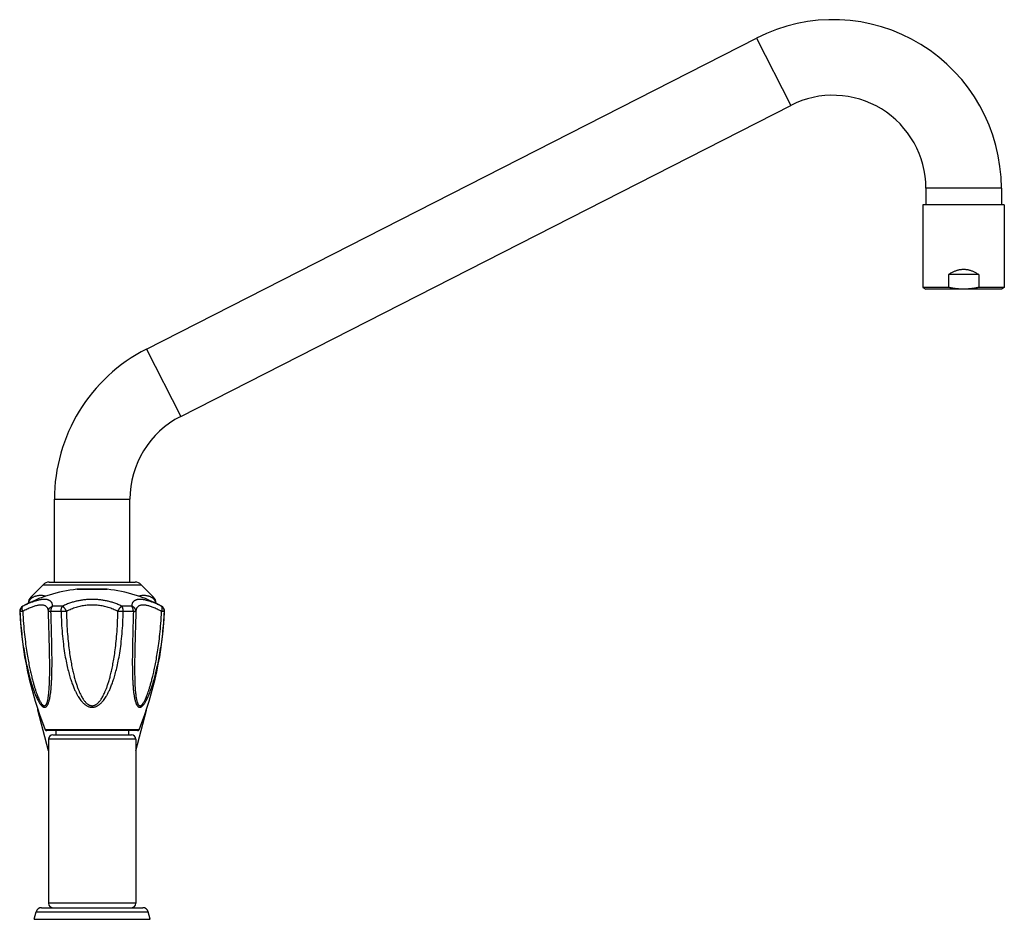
# Model space of a CAD drawing. Header units: millimetres. Extents: x 2357 to 3287, y -935 to -160.
# Tile 13 of 13: x 2948 to 3287, y -470 to -160. Entities that reach past the tile are written whole.
import ezdxf

# ---------------------------------------------------------------- set-up
doc = ezdxf.new("R2010")
doc.units = ezdxf.units.MM
doc.header["$LTSCALE"] = 30.734
doc.layers.get('0').update_dxf_attribs({"linetype": 'CONTINUOUS'})

msp = doc.modelspace()

# ---------------------------------------------------------------- linework, layer by layer
at = {"color": 7, "linetype": 'CONTINUOUS'}
for p, q in [((2991.98, -273.82), (3201.99, -166.82)), ((3003.79, -296.99), (3213.8, -189.98)), ((3260.32, -218.49), (3260.32, -224.19)), ((3286.32, -218.49), (3286.32, -224.19)), ((3287.32, -224.19), (3259.32, -224.19)), ((3259.32, -224.19), (3259.32, -252.62)), ((3287.32, -224.19), (3287.32, -252.62)), ((3278.52, -248.19), (3268.13, -248.19)), ((3268.13, -248.19), (3268.13, -252.62)), ((3278.52, -248.19), (3278.52, -252.62)), ((3268.13, -252.62), (3259.32, -252.62)), ((3259.32, -252.62), (3260.32, -253.19)), ((3286.32, -253.19), (3260.32, -253.19)), ((3287.32, -252.62), (3278.52, -252.62)), ((3287.32, -252.62), (3286.32, -253.19)), ((2960.31, -354), (2960.31, -325.5)), ((2986.31, -354), (2986.31, -325.5)), ((2952.19, -359.12), (2956.43, -354.88)), ((2958.56, -354), (2988.07, -354)), ((2994.43, -359.12), (2990.19, -354.88)), ((2968.11, -356.47), (2978.51, -356.47)), ((2951.31, -361.3), (2951.31, -361.24)), ((2995.31, -361.3), (2995.31, -361.24)), ((2954.56, -398.04), (2954.56, -397.6)), ((2958.31, -412.04), (2954.56, -398.04)), ((2954.71, -398.04), (2954.56, -398.04)), ((2988.31, -412.04), (2992.06, -398.04)), ((2991.91, -398.04), (2992.06, -398.04)), ((2992.06, -398.04), (2992.06, -397.6)), ((2988.97, -405.1), (2957.65, -405.1)), ((2959.81, -406.5), (2986.81, -406.5)), ((2960.81, -405.1), (2960.81, -406.5)), ((2985.81, -405.1), (2985.81, -406.5)), ((2958.31, -408), (2958.31, -464.5)), ((2988.31, -408), (2988.31, -464.5)), ((2953.31, -470), (2953.99, -467.48)), ((2955.92, -466), (2990.71, -466)), ((2993.31, -470), (2992.64, -467.48)), ((2953.31, -470), (2993.31, -470))]:
    msp.add_line(p, q, dxfattribs=at)
at = {"color": 9, "linetype": 'CONTINUOUS'}
for p, q in [((3201.99, -166.82), (3213.8, -189.98)), ((3286.32, -218.49), (3260.32, -218.49)), ((2991.98, -273.82), (3003.79, -296.99)), ((2960.31, -325.5), (2986.31, -325.5)), ((2956.43, -354.88), (2990.19, -354.88)), ((2952.19, -359.12), (2953.02, -359.12)), ((2978.53, -356.47), (2968.09, -356.47)), ((2993.61, -359.12), (2994.43, -359.12)), ((2949.48, -362.29), (2949.41, -362.29)), ((2951.43, -361.24), (2951.31, -361.24)), ((2963.07, -362.29), (2959.72, -362.29)), ((2986.9, -362.29), (2983.55, -362.29)), ((2995.31, -361.24), (2995.19, -361.24)), ((2997.22, -362.29), (2997.14, -362.29)), ((2948.45, -364.14), (2948.36, -364.14)), ((2962.63, -364.14), (2959.13, -364.14)), ((2987.5, -364.14), (2984, -364.14)), ((2998.26, -364.14), (2998.18, -364.14)), ((2989.44, -404.79), (2957.19, -404.79)), ((2988.31, -408), (2958.31, -408)), ((2953.99, -467.48), (2992.64, -467.48)), ((2988.31, -464.5), (2958.31, -464.5))]:
    msp.add_line(p, q, dxfattribs=at)
at = {"color": 7, "linetype": 'CONTINUOUS'}
for centre, radius, start, end in [((3228.32, -218.49), 58, 0, 117), ((3228.32, -218.49), 32, 0, 117), ((3018.31, -325.5), 58, 117, 180), ((3018.31, -325.5), 32, 117, 180), ((2958.56, -357), 3, 90, 135), ((2988.07, -357), 3, 45, 90), ((2973.31, -406.2), 50, 95.9936, 118.564), ((2954.31, -361.24), 3, 135, 180), ((2968.11, -356.67), 0.2, 90, 95.9936), ((2978.51, -356.67), 0.2, 84.0064, 90), ((2973.31, -406.2), 50, 61.436, 84.0064), ((2992.31, -361.24), 3, 0, 45), ((2950.36, -364.04), 2, 118.564, 182.667), ((2996.26, -364.04), 2, 357.333, 61.436), ((3073.23, -358.32), 125, 182.667, 201.8227), ((2873.4, -358.32), 125, 338.1773, 357.333), ((2957.65, -404.6), 0.5, 201.8227, 270), ((2959.81, -408), 1.5, 90, 180), ((2986.81, -408), 1.5, 0, 90), ((2988.97, -404.6), 0.5, 270, 338.1773), ((2955.92, -468), 2, 90, 165), ((2959.81, -464.5), 1.5, 180, 270), ((2986.81, -464.5), 1.5, 270, 360), ((2990.71, -468), 2, 15, 90)]:
    msp.add_arc(centre, radius, start, end, dxfattribs=at)
at = {"color": 9, "linetype": 'CONTINUOUS'}
for centre, start, end in [((2950.45, -364.04), 118.7027, 182.7018), ((2996.18, -364.04), 357.2981, 61.2974)]:
    msp.add_arc(centre, 2, start, end, dxfattribs=at)
at = {"color": 7, "linetype": 'CONTINUOUS'}
for points, knots in [([(3278.52, -248.19), (3278.36, -248.08), (3278.04, -247.88), (3277.56, -247.59), (3277.09, -247.35), (3276.63, -247.14), (3276.17, -246.96), (3275.72, -246.82), (3275.28, -246.7), (3274.84, -246.6), (3274.4, -246.53), (3273.97, -246.48), (3273.54, -246.46), (3273.11, -246.46), (3272.68, -246.48), (3272.24, -246.53), (3271.81, -246.6), (3271.37, -246.7), (3270.92, -246.82), (3270.47, -246.96), (3270.02, -247.14), (3269.56, -247.35), (3269.08, -247.59), (3268.6, -247.88), (3268.29, -248.08), (3268.13, -248.19)], [0, 0, 0, 0, 0.052402, 0.102269, 0.149832, 0.195438, 0.239315, 0.281756, 0.323032, 0.363315, 0.402895, 0.441947, 0.480672, 0.519328, 0.558053, 0.597105, 0.636685, 0.676968, 0.718244, 0.760685, 0.804562, 0.850168, 0.897731, 0.947598, 1, 1, 1, 1]), ([(3273.32, -253.19), (3273.13, -253.19), (3272.75, -253.19), (3272.17, -253.17), (3271.6, -253.13), (3271.02, -253.08), (3270.44, -253.01), (3269.87, -252.94), (3269.29, -252.84), (3268.71, -252.74), (3268.32, -252.66), (3268.13, -252.62)], [0, 0, 0, 0, 0.10993, 0.219886, 0.329946, 0.440223, 0.550789, 0.661828, 0.773551, 0.886199, 1, 1, 1, 1]), ([(3278.52, -252.62), (3278.32, -252.66), (3277.94, -252.74), (3277.36, -252.84), (3276.78, -252.94), (3276.2, -253.01), (3275.62, -253.08), (3275.05, -253.13), (3274.47, -253.17), (3273.9, -253.19), (3273.51, -253.19), (3273.32, -253.19)], [0, 0, 0, 0, 0.113897, 0.22671, 0.338582, 0.449715, 0.560273, 0.670397, 0.780282, 0.890105, 1, 1, 1, 1]), ([(2951.57, -361.18), (2951.57, -361.16), (2951.57, -361.11), (2951.58, -361.03), (2951.59, -360.92), (2951.61, -360.81), (2951.64, -360.69), (2951.67, -360.58), (2951.71, -360.46), (2951.76, -360.33), (2951.83, -360.2), (2951.9, -360.07), (2952, -359.94), (2952.11, -359.8), (2952.24, -359.66), (2952.39, -359.52), (2952.57, -359.38), (2952.78, -359.24), (2952.93, -359.16), (2953.02, -359.12)], [0, 0, 0, 0, 0.015983, 0.056753, 0.098067, 0.14049, 0.184368, 0.229884, 0.277672, 0.328107, 0.381769, 0.439255, 0.501136, 0.567953, 0.640286, 0.718713, 0.804053, 0.897374, 1, 1, 1, 1]), ([(2953.02, -359.12), (2953.14, -359.06), (2953.38, -358.95), (2953.75, -358.81), (2954.11, -358.7), (2954.47, -358.61), (2954.84, -358.55), (2955.2, -358.51), (2955.56, -358.5), (2955.92, -358.51), (2956.28, -358.55), (2956.64, -358.61), (2957.01, -358.7), (2957.24, -358.77), (2957.36, -358.81)], [0, 0, 0, 0, 0.090169, 0.177651, 0.262817, 0.346147, 0.428076, 0.50904, 0.589564, 0.670088, 0.751052, 0.832981, 0.91631, 1, 1, 1, 1]), ([(2989.26, -358.81), (2989.38, -358.77), (2989.62, -358.7), (2989.98, -358.61), (2990.34, -358.55), (2990.7, -358.51), (2991.07, -358.5), (2991.43, -358.51), (2991.79, -358.55), (2992.15, -358.61), (2992.51, -358.7), (2992.88, -358.81), (2993.25, -358.95), (2993.49, -359.06), (2993.61, -359.12)], [0, 0, 0, 0, 0.08369, 0.167019, 0.248948, 0.329912, 0.410436, 0.49096, 0.571924, 0.653853, 0.737183, 0.822349, 0.909831, 1, 1, 1, 1]), ([(2993.61, -359.12), (2993.69, -359.16), (2993.84, -359.24), (2994.05, -359.38), (2994.23, -359.52), (2994.39, -359.66), (2994.52, -359.8), (2994.63, -359.94), (2994.72, -360.07), (2994.8, -360.2), (2994.86, -360.33), (2994.91, -360.46), (2994.96, -360.58), (2994.99, -360.69), (2995.02, -360.81), (2995.04, -360.92), (2995.05, -361.03), (2995.06, -361.11), (2995.06, -361.16), (2995.06, -361.18)], [0, 0, 0, 0, 0.10259, 0.195893, 0.281226, 0.359653, 0.431995, 0.49882, 0.560712, 0.618204, 0.671882, 0.722319, 0.770119, 0.815639, 0.859513, 0.901939, 0.943251, 0.984019, 1, 1, 1, 1])]:
    msp.add_open_spline(points, degree=3, knots=knots, dxfattribs=at)
at = {"color": 9, "linetype": 'CONTINUOUS'}
for points, knots in [([(2949.42, -364.1), (2949.4, -364.04), (2949.35, -363.92), (2949.3, -363.74), (2949.25, -363.55), (2949.22, -363.38), (2949.2, -363.21), (2949.19, -363.05), (2949.19, -362.9), (2949.21, -362.76), (2949.24, -362.63), (2949.28, -362.52), (2949.34, -362.43), (2949.4, -362.35), (2949.46, -362.3), (2949.48, -362.29)], [0, 0, 0, 0, 0.101992, 0.201522, 0.297903, 0.390456, 0.478553, 0.561655, 0.639398, 0.711599, 0.778272, 0.839678, 0.896402, 0.949398, 1, 1, 1, 1]), ([(2958.27, -364.1), (2958.26, -363.96), (2958.23, -363.69), (2958.14, -363.31), (2958.01, -362.98), (2957.84, -362.69), (2957.62, -362.45), (2957.37, -362.25), (2957.08, -362.09), (2956.75, -361.98), (2956.39, -361.9), (2955.99, -361.87), (2955.56, -361.87), (2955.1, -361.91), (2954.6, -361.99), (2954.07, -362.1), (2953.5, -362.26), (2952.9, -362.46), (2952.27, -362.7), (2951.6, -362.98), (2950.9, -363.31), (2950.17, -363.68), (2949.67, -363.96), (2949.42, -364.1)], [0, 0, 0, 0, 0.04016, 0.076467, 0.109771, 0.141012, 0.171183, 0.201271, 0.232181, 0.264683, 0.299399, 0.336811, 0.377293, 0.421141, 0.468599, 0.519873, 0.575151, 0.6346, 0.698381, 0.766654, 0.839574, 0.917301, 1, 1, 1, 1]), ([(2959.72, -362.29), (2959.72, -362.17), (2959.7, -361.95), (2959.63, -361.65), (2959.55, -361.38), (2959.44, -361.14), (2959.32, -360.94), (2959.17, -360.75), (2959.01, -360.59), (2958.82, -360.44), (2958.62, -360.32), (2958.4, -360.21), (2958.17, -360.12), (2957.91, -360.05), (2957.63, -360), (2957.34, -359.96), (2957.02, -359.95), (2956.69, -359.95), (2956.34, -359.97), (2955.97, -360), (2955.59, -360.06), (2955.19, -360.13), (2954.78, -360.22), (2954.35, -360.32), (2953.91, -360.45), (2953.45, -360.59), (2952.97, -360.75), (2952.47, -360.94), (2951.94, -361.15), (2951.38, -361.38), (2950.79, -361.65), (2950.15, -361.95), (2949.71, -362.17), (2949.48, -362.29)], [0, 0, 0, 0, 0.028823, 0.054445, 0.077643, 0.099074, 0.119293, 0.138777, 0.15794, 0.177152, 0.196728, 0.216957, 0.238073, 0.260282, 0.283747, 0.308578, 0.33486, 0.362625, 0.391879, 0.422617, 0.454818, 0.488482, 0.523635, 0.560331, 0.598688, 0.638856, 0.681068, 0.725606, 0.772848, 0.823258, 0.877413, 0.93604, 1, 1, 1, 1]), ([(2958.27, -364.1), (2958.27, -364.04), (2958.27, -363.92), (2958.3, -363.73), (2958.34, -363.55), (2958.41, -363.37), (2958.49, -363.2), (2958.6, -363.04), (2958.72, -362.89), (2958.85, -362.75), (2959.01, -362.63), (2959.17, -362.52), (2959.34, -362.42), (2959.53, -362.34), (2959.66, -362.3), (2959.72, -362.29)], [0, 0, 0, 0, 0.073906, 0.147995, 0.222443, 0.29738, 0.372886, 0.449004, 0.525783, 0.603261, 0.681438, 0.760276, 0.839709, 0.919652, 1, 1, 1, 1]), ([(2959.13, -364.14), (2959.13, -364.07), (2959.13, -363.93), (2959.14, -363.73), (2959.16, -363.53), (2959.2, -363.34), (2959.25, -363.15), (2959.3, -362.97), (2959.37, -362.81), (2959.44, -362.66), (2959.53, -362.52), (2959.62, -362.39), (2959.69, -362.32), (2959.72, -362.29)], [0, 0, 0, 0, 0.101975, 0.203579, 0.304141, 0.40297, 0.499377, 0.592762, 0.682608, 0.76849, 0.850115, 0.927297, 1, 1, 1, 1]), ([(2962.63, -364.14), (2962.63, -364.07), (2962.63, -363.93), (2962.64, -363.73), (2962.65, -363.53), (2962.68, -363.34), (2962.71, -363.15), (2962.76, -362.98), (2962.81, -362.81), (2962.86, -362.66), (2962.93, -362.52), (2963, -362.39), (2963.05, -362.32), (2963.07, -362.29)], [0, 0, 0, 0, 0.105067, 0.209672, 0.312968, 0.41409, 0.512171, 0.606437, 0.696191, 0.780833, 0.85989, 0.933008, 1, 1, 1, 1]), ([(2983.55, -362.29), (2983.32, -362.17), (2982.85, -361.95), (2982.15, -361.64), (2981.48, -361.38), (2980.81, -361.14), (2980.15, -360.94), (2979.51, -360.75), (2978.86, -360.59), (2978.22, -360.45), (2977.58, -360.32), (2976.93, -360.21), (2976.28, -360.13), (2975.63, -360.05), (2974.97, -360), (2974.31, -359.97), (2973.65, -359.95), (2972.98, -359.95), (2972.32, -359.97), (2971.65, -360), (2970.99, -360.05), (2970.34, -360.13), (2969.69, -360.21), (2969.05, -360.32), (2968.4, -360.45), (2967.76, -360.59), (2967.12, -360.75), (2966.47, -360.94), (2965.82, -361.14), (2965.15, -361.38), (2964.47, -361.64), (2963.77, -361.95), (2963.31, -362.17), (2963.07, -362.29)], [0, 0, 0, 0, 0.037241, 0.072958, 0.107331, 0.140572, 0.172919, 0.204599, 0.235823, 0.266798, 0.297649, 0.328492, 0.359404, 0.390431, 0.421607, 0.452904, 0.48429, 0.51571, 0.547096, 0.578393, 0.609569, 0.640596, 0.671508, 0.70235, 0.733202, 0.764177, 0.795401, 0.827081, 0.859427, 0.892669, 0.927042, 0.962759, 1, 1, 1, 1]), ([(2964.47, -364.1), (2964.44, -364.04), (2964.39, -363.92), (2964.31, -363.73), (2964.22, -363.55), (2964.12, -363.38), (2964.02, -363.21), (2963.91, -363.05), (2963.79, -362.9), (2963.67, -362.76), (2963.55, -362.63), (2963.43, -362.52), (2963.31, -362.43), (2963.19, -362.35), (2963.11, -362.3), (2963.07, -362.29)], [0, 0, 0, 0, 0.085319, 0.171692, 0.258451, 0.344883, 0.430247, 0.513803, 0.594887, 0.67289, 0.747254, 0.817482, 0.883175, 0.944054, 1, 1, 1, 1]), ([(2982.16, -364.1), (2981.89, -363.95), (2981.35, -363.67), (2980.53, -363.3), (2979.7, -362.97), (2978.86, -362.69), (2978.01, -362.45), (2977.16, -362.25), (2976.31, -362.1), (2975.46, -361.98), (2974.6, -361.9), (2973.74, -361.87), (2972.88, -361.87), (2972.03, -361.9), (2971.17, -361.98), (2970.31, -362.1), (2969.46, -362.25), (2968.61, -362.45), (2967.77, -362.69), (2966.93, -362.97), (2966.09, -363.3), (2965.27, -363.67), (2964.73, -363.95), (2964.47, -364.1)], [0, 0, 0, 0, 0.049606, 0.098601, 0.147051, 0.19503, 0.242607, 0.289851, 0.336827, 0.383598, 0.430222, 0.476757, 0.523262, 0.569795, 0.616416, 0.663185, 0.710159, 0.757401, 0.804976, 0.852953, 0.901401, 0.950394, 1, 1, 1, 1]), ([(2982.16, -364.1), (2982.18, -364.04), (2982.23, -363.92), (2982.31, -363.73), (2982.4, -363.55), (2982.5, -363.38), (2982.61, -363.21), (2982.72, -363.05), (2982.83, -362.9), (2982.95, -362.76), (2983.07, -362.63), (2983.19, -362.52), (2983.31, -362.43), (2983.43, -362.35), (2983.51, -362.3), (2983.55, -362.29)], [0, 0, 0, 0, 0.085319, 0.171692, 0.258451, 0.344883, 0.430247, 0.513803, 0.594887, 0.67289, 0.747254, 0.817482, 0.883175, 0.944054, 1, 1, 1, 1]), ([(2984, -364.14), (2984, -364.07), (2984, -363.93), (2983.99, -363.73), (2983.97, -363.53), (2983.95, -363.34), (2983.91, -363.15), (2983.87, -362.98), (2983.82, -362.81), (2983.76, -362.66), (2983.7, -362.52), (2983.63, -362.39), (2983.58, -362.32), (2983.55, -362.29)], [0, 0, 0, 0, 0.105068, 0.209673, 0.312969, 0.41409, 0.512172, 0.606437, 0.696191, 0.780833, 0.85989, 0.933007, 1, 1, 1, 1]), ([(2997.14, -362.29), (2996.91, -362.17), (2996.48, -361.95), (2995.84, -361.65), (2995.24, -361.38), (2994.68, -361.15), (2994.16, -360.94), (2993.65, -360.75), (2993.17, -360.59), (2992.71, -360.45), (2992.27, -360.32), (2991.84, -360.22), (2991.43, -360.13), (2991.03, -360.06), (2990.65, -360), (2990.29, -359.97), (2989.94, -359.95), (2989.6, -359.95), (2989.29, -359.96), (2988.99, -360), (2988.72, -360.05), (2988.46, -360.12), (2988.22, -360.21), (2988, -360.32), (2987.8, -360.44), (2987.62, -360.59), (2987.45, -360.75), (2987.31, -360.94), (2987.18, -361.14), (2987.08, -361.38), (2986.99, -361.65), (2986.93, -361.95), (2986.91, -362.17), (2986.9, -362.29)], [0, 0, 0, 0, 0.063972, 0.122609, 0.176771, 0.227185, 0.27443, 0.318969, 0.361178, 0.401346, 0.439697, 0.476391, 0.511536, 0.545196, 0.57739, 0.608123, 0.637373, 0.665132, 0.69141, 0.71624, 0.739701, 0.761911, 0.783026, 0.803255, 0.822831, 0.842043, 0.861206, 0.880691, 0.90091, 0.922344, 0.945544, 0.971169, 1, 1, 1, 1]), ([(2987.49, -364.14), (2987.5, -364.07), (2987.5, -363.93), (2987.48, -363.73), (2987.46, -363.53), (2987.43, -363.34), (2987.38, -363.15), (2987.32, -362.97), (2987.26, -362.81), (2987.18, -362.66), (2987.1, -362.52), (2987.01, -362.39), (2986.94, -362.32), (2986.9, -362.29)], [0, 0, 0, 0, 0.101974, 0.203579, 0.304141, 0.402969, 0.499376, 0.592761, 0.682607, 0.76849, 0.850114, 0.927297, 1, 1, 1, 1]), ([(2988.36, -364.1), (2988.36, -364.04), (2988.36, -363.92), (2988.33, -363.73), (2988.28, -363.55), (2988.22, -363.37), (2988.13, -363.2), (2988.03, -363.04), (2987.91, -362.89), (2987.77, -362.75), (2987.62, -362.63), (2987.46, -362.52), (2987.28, -362.42), (2987.1, -362.34), (2986.97, -362.3), (2986.9, -362.29)], [0, 0, 0, 0, 0.073907, 0.147995, 0.222444, 0.29738, 0.372886, 0.449004, 0.525783, 0.603261, 0.681438, 0.760276, 0.839709, 0.919652, 1, 1, 1, 1]), ([(2997.2, -364.1), (2996.95, -363.96), (2996.45, -363.68), (2995.72, -363.31), (2995.02, -362.98), (2994.35, -362.7), (2993.72, -362.46), (2993.12, -362.26), (2992.56, -362.1), (2992.03, -361.99), (2991.53, -361.91), (2991.07, -361.87), (2990.64, -361.87), (2990.24, -361.9), (2989.88, -361.98), (2989.55, -362.09), (2989.26, -362.25), (2989, -362.45), (2988.79, -362.69), (2988.61, -362.98), (2988.48, -363.31), (2988.39, -363.69), (2988.37, -363.96), (2988.36, -364.1)], [0, 0, 0, 0, 0.082701, 0.160428, 0.233349, 0.301623, 0.365407, 0.42486, 0.480142, 0.531421, 0.57888, 0.622726, 0.663203, 0.70061, 0.735322, 0.767821, 0.798729, 0.828816, 0.858987, 0.890228, 0.923532, 0.959839, 1, 1, 1, 1]), ([(2997.2, -364.1), (2997.23, -364.04), (2997.27, -363.92), (2997.33, -363.74), (2997.38, -363.55), (2997.41, -363.38), (2997.43, -363.21), (2997.44, -363.05), (2997.43, -362.9), (2997.42, -362.76), (2997.39, -362.63), (2997.34, -362.52), (2997.29, -362.43), (2997.22, -362.35), (2997.17, -362.3), (2997.14, -362.29)], [0, 0, 0, 0, 0.101992, 0.201522, 0.297902, 0.390456, 0.478552, 0.561654, 0.639398, 0.711599, 0.778271, 0.839678, 0.896402, 0.949398, 1, 1, 1, 1]), ([(2949.42, -364.1), (2949.37, -364.1), (2949.27, -364.11), (2949.12, -364.11), (2948.98, -364.12), (2948.86, -364.12), (2948.75, -364.13), (2948.66, -364.13), (2948.58, -364.13), (2948.52, -364.14), (2948.48, -364.14), (2948.45, -364.14), (2948.45, -364.14)], [0, 0, 0, 0, 0.163651, 0.316274, 0.456483, 0.583006, 0.69469, 0.790514, 0.869588, 0.931187, 0.974761, 1, 1, 1, 1]), ([(2948.45, -364.14), (2948.51, -365.42), (2948.66, -367.95), (2949.02, -371.68), (2949.46, -375.17), (2949.96, -378.33), (2950.48, -381.1), (2950.99, -383.49), (2951.5, -385.58), (2951.98, -387.38), (2952.44, -388.95), (2952.87, -390.31), (2953.28, -391.48), (2953.66, -392.48), (2954.02, -393.33), (2954.35, -394.05), (2954.65, -394.66), (2954.93, -395.17), (2955.19, -395.59), (2955.42, -395.94), (2955.64, -396.23), (2955.84, -396.46), (2956.03, -396.65), (2956.21, -396.79), (2956.38, -396.91), (2956.54, -396.99), (2956.7, -397.04), (2956.85, -397.07), (2956.99, -397.07), (2957.14, -397.04), (2957.28, -396.99), (2957.42, -396.91), (2957.56, -396.8), (2957.7, -396.65), (2957.84, -396.46), (2957.98, -396.23), (2958.12, -395.94), (2958.26, -395.6), (2958.41, -395.18), (2958.55, -394.67), (2958.7, -394.06), (2958.84, -393.34), (2958.97, -392.49), (2959.1, -391.48), (2959.21, -390.32), (2959.31, -388.96), (2959.39, -387.39), (2959.45, -385.58), (2959.49, -383.5), (2959.5, -381.1), (2959.48, -378.33), (2959.42, -375.17), (2959.34, -371.67), (2959.24, -367.95), (2959.17, -365.42), (2959.13, -364.14)], [0, 0, 0, 0, 0.056263, 0.111391, 0.163917, 0.210805, 0.251553, 0.287149, 0.31825, 0.345432, 0.369172, 0.389867, 0.40785, 0.423418, 0.436845, 0.448377, 0.458238, 0.466638, 0.473782, 0.479865, 0.485062, 0.489521, 0.493375, 0.496721, 0.49966, 0.502273, 0.504636, 0.50683, 0.508934, 0.511028, 0.513199, 0.515531, 0.518115, 0.521041, 0.524409, 0.528329, 0.532926, 0.538356, 0.544789, 0.552428, 0.561477, 0.572151, 0.584684, 0.59933, 0.616374, 0.636126, 0.658937, 0.685221, 0.715476, 0.750303, 0.790391, 0.836749, 0.88891, 0.94382, 1, 1, 1, 1]), ([(2949.42, -364.1), (2949.48, -365.5), (2949.64, -368.14), (2949.99, -371.88), (2950.38, -375.18), (2950.8, -378.06), (2951.23, -380.58), (2951.65, -382.8), (2952.07, -384.75), (2952.47, -386.47), (2952.86, -387.97), (2953.23, -389.3), (2953.57, -390.46), (2953.9, -391.47), (2954.21, -392.36), (2954.5, -393.12), (2954.77, -393.78), (2955.03, -394.35), (2955.26, -394.82), (2955.48, -395.22), (2955.69, -395.55), (2955.87, -395.82), (2956.04, -396.03), (2956.2, -396.19), (2956.34, -396.32), (2956.47, -396.41), (2956.6, -396.47), (2956.72, -396.51), (2956.83, -396.52), (2956.95, -396.51), (2957.06, -396.48), (2957.16, -396.42), (2957.27, -396.33), (2957.38, -396.2), (2957.5, -396.04), (2957.61, -395.83), (2957.72, -395.57), (2957.84, -395.24), (2957.95, -394.85), (2958.06, -394.37), (2958.17, -393.81), (2958.27, -393.15), (2958.37, -392.39), (2958.45, -391.51), (2958.53, -390.49), (2958.59, -389.33), (2958.65, -388.01), (2958.68, -386.5), (2958.7, -384.78), (2958.7, -382.82), (2958.69, -380.6), (2958.64, -378.07), (2958.58, -375.19), (2958.5, -371.89), (2958.39, -368.15), (2958.31, -365.5), (2958.27, -364.1)], [0, 0, 0, 0, 0.062649, 0.119221, 0.168533, 0.211855, 0.249986, 0.283634, 0.313358, 0.339629, 0.362844, 0.38334, 0.401412, 0.417313, 0.431268, 0.443471, 0.454097, 0.463302, 0.471229, 0.478005, 0.483752, 0.48858, 0.492604, 0.495948, 0.498749, 0.501125, 0.503179, 0.505009, 0.506703, 0.508347, 0.510035, 0.511861, 0.513926, 0.516346, 0.519241, 0.522751, 0.527019, 0.532167, 0.538305, 0.545561, 0.554072, 0.563983, 0.575455, 0.58867, 0.603827, 0.621158, 0.640925, 0.663432, 0.689029, 0.718126, 0.751212, 0.788865, 0.831812, 0.880875, 0.93735, 1, 1, 1, 1]), ([(2959.13, -364.14), (2959.08, -364.14), (2958.98, -364.14), (2958.84, -364.14), (2958.72, -364.13), (2958.6, -364.13), (2958.51, -364.13), (2958.42, -364.13), (2958.36, -364.12), (2958.31, -364.12), (2958.29, -364.11), (2958.27, -364.11), (2958.27, -364.1)], [0, 0, 0, 0, 0.175506, 0.337073, 0.483697, 0.613999, 0.726763, 0.82096, 0.895767, 0.950578, 0.985092, 1, 1, 1, 1]), ([(2964.47, -364.1), (2964.41, -364.11), (2964.29, -364.11), (2964.12, -364.12), (2963.93, -364.12), (2963.75, -364.12), (2963.56, -364.13), (2963.36, -364.13), (2963.18, -364.13), (2962.99, -364.14), (2962.81, -364.14), (2962.69, -364.14), (2962.63, -364.14)], [0, 0, 0, 0, 0.092903, 0.189818, 0.289866, 0.39214, 0.495713, 0.599642, 0.70296, 0.804705, 0.903929, 1, 1, 1, 1]), ([(2962.63, -364.14), (2962.65, -365.42), (2962.73, -367.95), (2962.98, -371.67), (2963.35, -375.17), (2963.8, -378.33), (2964.29, -381.09), (2964.82, -383.49), (2965.36, -385.57), (2965.9, -387.38), (2966.44, -388.95), (2966.98, -390.31), (2967.5, -391.48), (2968.01, -392.48), (2968.5, -393.34), (2968.97, -394.06), (2969.42, -394.67), (2969.84, -395.18), (2970.24, -395.6), (2970.62, -395.95), (2970.98, -396.23), (2971.33, -396.47), (2971.66, -396.65), (2971.98, -396.8), (2972.28, -396.91), (2972.58, -396.99), (2972.88, -397.04), (2973.17, -397.07), (2973.46, -397.07), (2973.75, -397.04), (2974.04, -396.99), (2974.34, -396.91), (2974.65, -396.8), (2974.97, -396.65), (2975.3, -396.47), (2975.64, -396.23), (2976, -395.95), (2976.38, -395.6), (2976.78, -395.18), (2977.21, -394.67), (2977.66, -394.06), (2978.13, -393.34), (2978.62, -392.48), (2979.13, -391.48), (2979.65, -390.31), (2980.18, -388.95), (2980.73, -387.38), (2981.27, -385.57), (2981.81, -383.49), (2982.33, -381.09), (2982.83, -378.33), (2983.28, -375.17), (2983.64, -371.67), (2983.89, -367.95), (2983.98, -365.42), (2984, -364.14)], [0, 0, 0, 0, 0.052802, 0.104476, 0.153608, 0.197549, 0.235807, 0.269303, 0.298672, 0.324468, 0.347142, 0.367073, 0.384574, 0.399924, 0.413374, 0.425155, 0.435467, 0.444491, 0.452418, 0.459428, 0.465687, 0.471337, 0.476495, 0.481263, 0.485725, 0.489963, 0.494039, 0.498023, 0.501977, 0.50596, 0.510037, 0.514275, 0.518736, 0.523505, 0.528663, 0.534313, 0.540572, 0.547582, 0.555508, 0.564533, 0.574845, 0.586626, 0.600077, 0.615427, 0.632929, 0.652859, 0.675534, 0.70133, 0.730699, 0.764195, 0.802453, 0.846394, 0.895524, 0.947198, 1, 1, 1, 1]), ([(2964.47, -364.1), (2964.49, -365.47), (2964.57, -368.08), (2964.79, -371.76), (2965.1, -375.02), (2965.44, -377.87), (2965.82, -380.38), (2966.22, -382.59), (2966.63, -384.53), (2967.05, -386.25), (2967.46, -387.76), (2967.87, -389.09), (2968.28, -390.26), (2968.68, -391.28), (2969.07, -392.18), (2969.45, -392.96), (2969.82, -393.63), (2970.18, -394.21), (2970.52, -394.7), (2970.86, -395.11), (2971.17, -395.46), (2971.47, -395.74), (2971.76, -395.96), (2972.03, -396.14), (2972.28, -396.28), (2972.52, -396.38), (2972.76, -396.45), (2972.98, -396.5), (2973.2, -396.52), (2973.42, -396.52), (2973.64, -396.5), (2973.87, -396.45), (2974.1, -396.38), (2974.34, -396.28), (2974.6, -396.14), (2974.87, -395.96), (2975.15, -395.74), (2975.45, -395.46), (2975.77, -395.11), (2976.1, -394.7), (2976.45, -394.21), (2976.8, -393.63), (2977.17, -392.96), (2977.55, -392.18), (2977.94, -391.28), (2978.34, -390.26), (2978.75, -389.09), (2979.16, -387.76), (2979.58, -386.25), (2979.99, -384.53), (2980.4, -382.59), (2980.8, -380.38), (2981.18, -377.87), (2981.53, -375.02), (2981.83, -371.76), (2982.06, -368.08), (2982.14, -365.47), (2982.16, -364.1)], [0, 0, 0, 0, 0.058731, 0.111836, 0.158237, 0.199066, 0.235091, 0.266973, 0.29524, 0.320335, 0.342632, 0.362449, 0.380062, 0.39571, 0.409602, 0.421926, 0.432847, 0.442511, 0.451053, 0.458595, 0.465245, 0.471098, 0.476252, 0.480816, 0.484897, 0.488606, 0.492046, 0.495298, 0.498445, 0.501558, 0.504705, 0.507957, 0.511398, 0.515107, 0.519188, 0.523753, 0.528907, 0.53476, 0.54141, 0.548953, 0.557495, 0.56716, 0.578081, 0.590405, 0.604298, 0.619946, 0.637558, 0.657376, 0.679673, 0.704768, 0.733034, 0.764915, 0.800939, 0.841768, 0.888168, 0.941271, 1, 1, 1, 1]), ([(2984, -364.14), (2983.94, -364.14), (2983.82, -364.14), (2983.64, -364.14), (2983.45, -364.13), (2983.26, -364.13), (2983.07, -364.13), (2982.88, -364.12), (2982.69, -364.12), (2982.51, -364.12), (2982.33, -364.11), (2982.22, -364.11), (2982.16, -364.1)], [0, 0, 0, 0, 0.096071, 0.195295, 0.29704, 0.400358, 0.504287, 0.60786, 0.710135, 0.810183, 0.907097, 1, 1, 1, 1]), ([(2987.5, -364.14), (2987.46, -365.42), (2987.38, -367.95), (2987.28, -371.67), (2987.2, -375.17), (2987.15, -378.33), (2987.13, -381.09), (2987.14, -383.49), (2987.17, -385.57), (2987.23, -387.38), (2987.32, -388.95), (2987.41, -390.3), (2987.53, -391.47), (2987.65, -392.47), (2987.79, -393.33), (2987.93, -394.05), (2988.07, -394.66), (2988.22, -395.17), (2988.36, -395.59), (2988.5, -395.94), (2988.65, -396.23), (2988.79, -396.46), (2988.93, -396.65), (2989.07, -396.79), (2989.21, -396.91), (2989.35, -396.99), (2989.49, -397.04), (2989.63, -397.07), (2989.78, -397.07), (2989.93, -397.04), (2990.08, -396.99), (2990.24, -396.91), (2990.41, -396.79), (2990.59, -396.65), (2990.78, -396.46), (2990.98, -396.23), (2991.2, -395.94), (2991.44, -395.59), (2991.69, -395.17), (2991.97, -394.66), (2992.28, -394.05), (2992.61, -393.33), (2992.96, -392.47), (2993.34, -391.47), (2993.75, -390.3), (2994.19, -388.95), (2994.65, -387.38), (2995.13, -385.57), (2995.63, -383.49), (2996.15, -381.09), (2996.66, -378.33), (2997.16, -375.17), (2997.61, -371.68), (2997.96, -367.95), (2998.12, -365.42), (2998.18, -364.14)], [0, 0, 0, 0, 0.056203, 0.111114, 0.163195, 0.209503, 0.249557, 0.284362, 0.314602, 0.340879, 0.363689, 0.383446, 0.4005, 0.41516, 0.427708, 0.438401, 0.447466, 0.455118, 0.461569, 0.46701, 0.471622, 0.475548, 0.478924, 0.481856, 0.484443, 0.486781, 0.488953, 0.491049, 0.493152, 0.495345, 0.49771, 0.500321, 0.503257, 0.506607, 0.510455, 0.514915, 0.52011, 0.52619, 0.533335, 0.541743, 0.551622, 0.563173, 0.576618, 0.592204, 0.610202, 0.630909, 0.654659, 0.681849, 0.712954, 0.748551, 0.789294, 0.83615, 0.888587, 0.943715, 1, 1, 1, 1]), ([(2988.36, -364.1), (2988.36, -364.11), (2988.34, -364.11), (2988.31, -364.12), (2988.26, -364.12), (2988.2, -364.13), (2988.12, -364.13), (2988.02, -364.13), (2987.91, -364.13), (2987.78, -364.14), (2987.64, -364.14), (2987.55, -364.14), (2987.49, -364.14)], [0, 0, 0, 0, 0.014908, 0.049421, 0.104233, 0.17904, 0.273237, 0.386001, 0.516303, 0.662925, 0.824487, 1, 1, 1, 1]), ([(2988.36, -364.1), (2988.32, -365.47), (2988.24, -368.08), (2988.13, -371.76), (2988.05, -375.02), (2987.98, -377.88), (2987.94, -380.39), (2987.92, -382.59), (2987.92, -384.54), (2987.94, -386.25), (2987.97, -387.76), (2988.02, -389.09), (2988.08, -390.26), (2988.15, -391.28), (2988.24, -392.18), (2988.33, -392.95), (2988.42, -393.63), (2988.53, -394.2), (2988.63, -394.69), (2988.74, -395.11), (2988.86, -395.45), (2988.97, -395.73), (2989.08, -395.96), (2989.19, -396.14), (2989.3, -396.27), (2989.41, -396.38), (2989.52, -396.45), (2989.62, -396.5), (2989.73, -396.52), (2989.85, -396.52), (2989.96, -396.5), (2990.08, -396.45), (2990.21, -396.38), (2990.34, -396.27), (2990.49, -396.14), (2990.64, -395.96), (2990.82, -395.73), (2991.01, -395.45), (2991.21, -395.1), (2991.43, -394.69), (2991.67, -394.2), (2991.92, -393.62), (2992.19, -392.95), (2992.48, -392.17), (2992.79, -391.27), (2993.12, -390.25), (2993.46, -389.08), (2993.83, -387.75), (2994.21, -386.24), (2994.6, -384.53), (2995.01, -382.58), (2995.43, -380.38), (2995.85, -377.87), (2996.26, -375.02), (2996.65, -371.76), (2996.99, -368.08), (2997.14, -365.47), (2997.2, -364.1)], [0, 0, 0, 0, 0.061608, 0.117219, 0.165668, 0.20816, 0.245494, 0.278371, 0.307347, 0.332896, 0.355415, 0.375244, 0.392677, 0.407972, 0.421351, 0.433011, 0.443128, 0.451859, 0.459344, 0.465718, 0.471097, 0.475598, 0.479334, 0.482429, 0.485007, 0.487191, 0.489093, 0.490811, 0.492441, 0.494073, 0.495791, 0.497682, 0.499832, 0.502329, 0.505283, 0.508809, 0.513028, 0.518064, 0.524025, 0.531017, 0.539153, 0.548561, 0.559377, 0.571754, 0.585861, 0.601888, 0.620054, 0.640607, 0.663832, 0.690056, 0.719667, 0.753118, 0.790952, 0.833849, 0.882592, 0.938357, 1, 1, 1, 1]), ([(2998.18, -364.14), (2998.17, -364.14), (2998.15, -364.14), (2998.11, -364.14), (2998.05, -364.13), (2997.97, -364.13), (2997.88, -364.13), (2997.77, -364.12), (2997.64, -364.12), (2997.51, -364.11), (2997.36, -364.11), (2997.26, -364.1), (2997.2, -364.1)], [0, 0, 0, 0, 0.02524, 0.068814, 0.130412, 0.209486, 0.30531, 0.416995, 0.543517, 0.683726, 0.836349, 1, 1, 1, 1])]:
    msp.add_open_spline(points, degree=3, knots=knots, dxfattribs=at)

doc.saveas('drawing.dxf')
